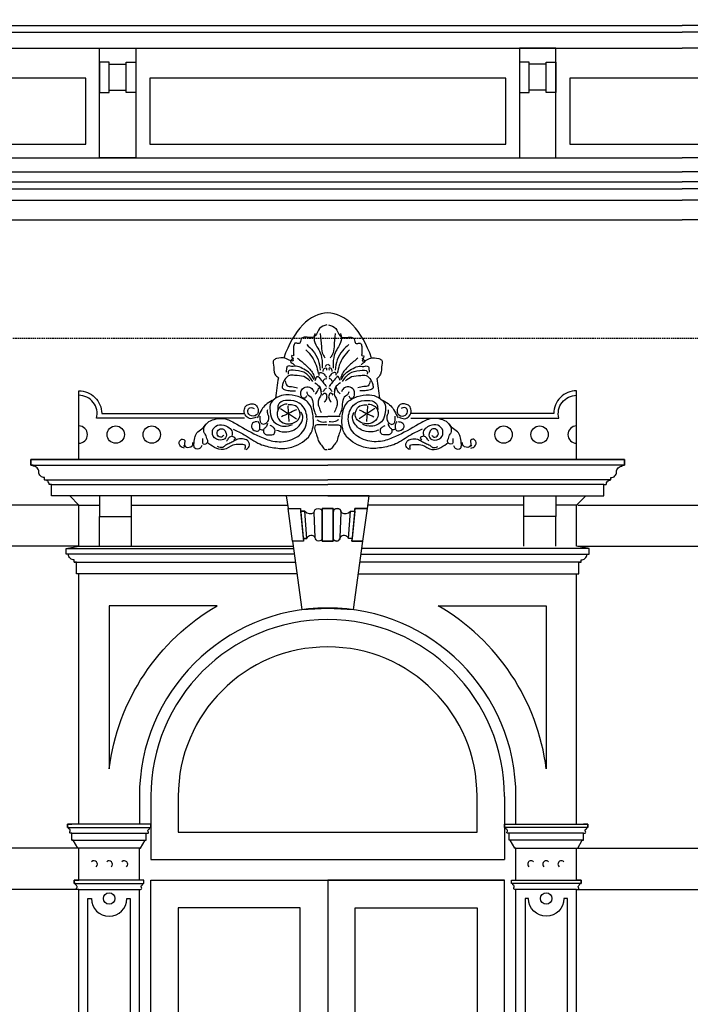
# Model space of a CAD drawing. Extents: x 0 to 286551, y -50 to 581131.
# Tile 101 of 207: x 130396 to 133329, y 557396 to 561700. Entities that reach past the tile are written whole.
import ezdxf

# ---------------------------------------------------------------- set-up
doc = ezdxf.new("R2010")
doc.units = 0
doc.header["$MEASUREMENT"] = 0
doc.linetypes.add('HIDDEN', pattern=[9.525, 6.35, -3.175])
for name, color, linetype in [('0.09', 7, 'CONTINUOUS'), ('0.13', 5, 'CONTINUOUS'), ('0.18', 1, 'CONTINUOUS'), ('0.25', 2, 'CONTINUOUS')]:
    doc.layers.add(name, color=color, linetype=linetype)
doc.layers.add('HULPLIJNEN', color=252, linetype='CONTINUOUS', plot=False)

msp = doc.modelspace()

# ---------------------------------------------------------------- linework, layer by layer
at = {"layer": '0.09'}
for points in [[(131379.7, 559958.2), (130731.9, 559958.2, 0.490314), (130654.4, 560058.2, 0.490314)], [(132106.1, 559958.2), (132754, 559958.2, -0.490314), (132831.4, 560058.2, -0.490314)]]:
    msp.add_lwpolyline(points, format="xyb", dxfattribs=at)
for centre in [(130816, 559886.3), (130973.4, 559886.3), (132512.4, 559886.3), (132669.8, 559886.3)]:
    msp.add_circle(centre, 37.9, dxfattribs=at)
for centre, start, end in [((130654.4, 559886.3), 270, 90), ((132831.4, 559886.3), 90, 270)]:
    msp.add_arc(centre, 37.9, start, end, dxfattribs=at)
for points, knots in [([(131739.9, 560366.1), (131727.4, 560362.6), (131701.7, 560355.5), (131696.2, 560323.9), (131675.9, 560307.8), (131657.7, 560312.5), (131639.7, 560313.4), (131622, 560306.5), (131626.3, 560281.7), (131609.4, 560285.3), (131596.6, 560287.1), (131592.2, 560266.3), (131594.9, 560251.1), (131593.4, 560238.7), (131595.9, 560229.3), (131576.5, 560236.3), (131607.2, 560194.2), (131549.9, 560226.5), (131529.1, 560222.1), (131501, 560211.9), (131509.1, 560183.1), (131503.9, 560154.1), (131521.3, 560139.8), (131527.6, 560134.7)], [0, 0, 0, 0, 36.059427, 73.904624, 83.500325, 110.371976, 123.807587, 139.280627, 159.312469, 172.74808, 180.425695, 195.038554, 221.899474, 229.574063, 235.329788, 243.007403, 264.88396, 298.404002, 338.710834, 354.184248, 373.370577, 414.071515, 437.12476, 437.12476, 437.12476, 437.12476]), ([(131745.9, 560366.1), (131758.4, 560362.6), (131784.1, 560355.5), (131789.6, 560323.9), (131809.9, 560307.8), (131828.2, 560312.5), (131846.1, 560313.4), (131863.8, 560306.5), (131859.5, 560281.7), (131876.4, 560285.3), (131889.2, 560287.1), (131893.6, 560266.3), (131890.9, 560251.1), (131892.4, 560238.7), (131889.9, 560229.3), (131909.3, 560236.3), (131878.7, 560194.2), (131936, 560226.5), (131956.8, 560222.1), (131984.8, 560211.9), (131976.9, 560182.9), (131980.9, 560154.3), (131964.9, 560137.8), (131958.8, 560131.6)], [0, 0, 0, 0, 36.059427, 73.904624, 83.500325, 110.371976, 123.807587, 139.280627, 159.312469, 172.74808, 180.425695, 195.038554, 221.899474, 229.574063, 235.329788, 243.007403, 264.88396, 298.404002, 338.710834, 354.184248, 373.370577, 414.071515, 439.05257, 439.05257, 439.05257, 439.05257]), ([(131687, 560328.5), (131685, 560321.2), (131679.6, 560301.3), (131694.6, 560272.4), (131714.1, 560240.1), (131719.7, 560206.8), (131719.2, 560184.3), (131719.1, 560177)], [0, 0, 0, 0, 22.157109, 60.320723, 90.750935, 136.564456, 158.384315, 158.384315, 158.384315, 158.384315]), ([(131710.1, 560328.5), (131711.8, 560309.5), (131714.7, 560278.4), (131717.7, 560240), (131728.6, 560226.1), (131731.9, 560221.9)], [0, 0, 0, 0, 57.98625, 94.74123, 110.410506, 110.410506, 110.410506, 110.410506]), ([(131775.7, 560328.5), (131774, 560309.5), (131771.1, 560278.4), (131768.2, 560240), (131757.2, 560226.1), (131753.9, 560221.9)], [0, 0, 0, 0, 57.98625, 94.74123, 110.410506, 110.410506, 110.410506, 110.410506]), ([(131798.8, 560328.5), (131800.8, 560321.2), (131806.2, 560301.3), (131791.3, 560272.4), (131771.7, 560240.1), (131766.1, 560206.8), (131766.6, 560184.3), (131766.7, 560177)], [0, 0, 0, 0, 22.157109, 60.320723, 90.750935, 136.564456, 158.384315, 158.384315, 158.384315, 158.384315]), ([(131651, 560279.7), (131660.4, 560271.1), (131681.1, 560252.2), (131704.2, 560213.9), (131708.1, 560183.3), (131710.1, 560168)], [0, 0, 0, 0, 38.125891, 84.14069, 129.954211, 129.954211, 129.954211, 129.954211]), ([(131834.8, 560279.7), (131825.4, 560271.1), (131804.7, 560252.2), (131781.7, 560213.9), (131777.7, 560183.3), (131775.7, 560168)], [0, 0, 0, 0, 38.125891, 84.14069, 129.954211, 129.954211, 129.954211, 129.954211]), ([(131647.2, 560256.6), (131656.7, 560246.8), (131675.7, 560227.3), (131693.3, 560191.3), (131698.6, 560166), (131701.1, 560153.9)], [0, 0, 0, 0, 40.939043, 81.122565, 118.168006, 118.168006, 118.168006, 118.168006]), ([(131838.7, 560256.6), (131829.1, 560246.8), (131810.1, 560227.3), (131792.5, 560191.3), (131787.2, 560166), (131784.7, 560153.9)], [0, 0, 0, 0, 40.939043, 81.122565, 118.168006, 118.168006, 118.168006, 118.168006]), ([(131683.1, 560127), (131677.9, 560136.8), (131667.4, 560156.4), (131638.9, 560170.6), (131612.4, 560188.8), (131588.7, 560181.9), (131564.3, 560189.8), (131562.4, 560171.4), (131561.5, 560163.1), (131561.1, 560159)], [0, 0, 0, 0, 32.39841, 64.801758, 94.665185, 121.629668, 139.605799, 153.006485, 165.905709, 165.905709, 165.905709, 165.905709]), ([(131593.2, 560220.7), (131590.2, 560218.5), (131584.7, 560214.6), (131577.2, 560202.9), (131590.4, 560198.9), (131594.6, 560193.2), (131597.1, 560189.8)], [0, 0, 0, 0, 11.836368, 21.611803, 30.869951, 43.578628, 43.578628, 43.578628, 43.578628]), ([(131611.2, 560220.7), (131623.3, 560210.6), (131647.4, 560190.5), (131676.4, 560162), (131684.3, 560139.6), (131687, 560132.1)], [0, 0, 0, 0, 47.344563, 94.686157, 118.284817, 118.284817, 118.284817, 118.284817]), ([(131874.6, 560220.7), (131862.5, 560210.6), (131838.4, 560190.5), (131809.5, 560162), (131801.5, 560139.6), (131798.8, 560132.1)], [0, 0, 0, 0, 47.344563, 94.686157, 118.284817, 118.284817, 118.284817, 118.284817]), ([(131802.7, 560127), (131807.9, 560136.8), (131818.4, 560156.4), (131847, 560170.6), (131873.4, 560188.8), (131897.1, 560181.9), (131921.5, 560189.8), (131923.5, 560171.4), (131924.3, 560163.1), (131924.7, 560159)], [0, 0, 0, 0, 32.39841, 64.801758, 94.665185, 121.629668, 139.605799, 153.006485, 165.905709, 165.905709, 165.905709, 165.905709]), ([(131892.6, 560220.7), (131895.6, 560218.5), (131901.1, 560214.6), (131908.6, 560202.9), (131895.4, 560198.9), (131891.2, 560193.2), (131888.7, 560189.8)], [0, 0, 0, 0, 11.836368, 21.611803, 30.869951, 43.578628, 43.578628, 43.578628, 43.578628]), ([(131665.1, 560121.8), (131656.5, 560129), (131637.3, 560145), (131604.4, 560143), (131576.8, 560148.4), (131559.1, 560134), (131547.8, 560116.9), (131544.9, 560100.8), (131543.6, 560087.1), (131560.4, 560080.3), (131579.1, 560077.6), (131594.4, 560078), (131602.2, 560078.2)], [0, 0, 0, 0, 32.403347, 72.537582, 95.65012, 111.321352, 137.313793, 155.691253, 160.825349, 176.496928, 198.66229, 221.774541, 221.774541, 221.774541, 221.774541]), ([(131678, 560118), (131668.5, 560131.9), (131649.7, 560159.7), (131611.6, 560165.4), (131567.2, 560171.8), (131569.5, 560154.9), (131570.1, 560150.1)], [0, 0, 0, 0, 47.341594, 94.079156, 126.409885, 139.245027, 139.245027, 139.245027, 139.245027]), ([(131705, 560144.9), (131705.5, 560150.8), (131706.2, 560158.4), (131718.4, 560157.6), (131729.4, 560150.9), (131734.5, 560141), (131737.1, 560135.9)], [0, 0, 0, 0, 13.824818, 17.676764, 33.764079, 50.501041, 50.501041, 50.501041, 50.501041]), ([(131722.9, 560162.9), (131723.4, 560167.9), (131724.1, 560176.2), (131739.7, 560179.4), (131737.9, 560171.8), (131737.1, 560168)], [0, 0, 0, 0, 13.824711, 22.904238, 31.888954, 31.888954, 31.888954, 31.888954]), ([(131762.9, 560162.9), (131762.5, 560167.9), (131761.7, 560176.2), (131746.1, 560179.4), (131747.9, 560171.8), (131748.8, 560168)], [0, 0, 0, 0, 13.824711, 22.904238, 31.888954, 31.888954, 31.888954, 31.888954]), ([(131780.9, 560144.9), (131780.3, 560150.8), (131779.6, 560158.4), (131767.4, 560157.6), (131756.4, 560150.9), (131751.4, 560141), (131748.8, 560135.9)], [0, 0, 0, 0, 13.824818, 17.676764, 33.764079, 50.501041, 50.501041, 50.501041, 50.501041]), ([(131807.8, 560118), (131817.3, 560131.9), (131836.1, 560159.7), (131874.2, 560165.4), (131918.6, 560171.8), (131916.3, 560154.9), (131915.7, 560150.1)], [0, 0, 0, 0, 47.341594, 94.079156, 126.409885, 139.245027, 139.245027, 139.245027, 139.245027]), ([(131820.7, 560121.8), (131829.3, 560129), (131848.6, 560145), (131881.5, 560143), (131909, 560148.4), (131926.7, 560134), (131938.1, 560116.9), (131941, 560100.8), (131942.3, 560087.1), (131925.4, 560080.3), (131906.8, 560077.6), (131891.4, 560078), (131883.6, 560078.2)], [0, 0, 0, 0, 32.403347, 72.537582, 95.65012, 111.321352, 137.313793, 155.691253, 160.825349, 176.496928, 198.66229, 221.774541, 221.774541, 221.774541, 221.774541]), ([(131557.3, 560121.8), (131558.9, 560112.9), (131561.8, 560097), (131588.2, 560096.6), (131602.6, 560093.1), (131611.2, 560091)], [0, 0, 0, 0, 23.59855, 41.982431, 69.431335, 69.431335, 69.431335, 69.431335]), ([(131687, 560112.8), (131696.4, 560106.5), (131711.3, 560096.6), (131713.2, 560079.4), (131713.9, 560073)], [0, 0, 0, 0, 31.784939, 50.162399, 50.162399, 50.162399, 50.162399]), ([(131688.3, 560123.1), (131692.2, 560132.9), (131697.3, 560145.2), (131710.5, 560129.3), (131721.7, 560115.9), (131732.3, 560102.2), (131737.1, 560096.1)], [0, 0, 0, 0, 21.054405, 26.500805, 54.771954, 77.627722, 77.627722, 77.627722, 77.627722]), ([(131722.9, 560118), (131725.1, 560123.9), (131728, 560131.7), (131735.3, 560131), (131737.1, 560130.8)], [0, 0, 0, 0, 15.669276, 20.805396, 20.805396, 20.805396, 20.805396]), ([(131797.6, 560123.1), (131793.6, 560132.9), (131788.6, 560145.2), (131775.3, 560129.3), (131764.1, 560115.9), (131753.5, 560102.2), (131748.8, 560096.1)], [0, 0, 0, 0, 21.054405, 26.500805, 54.771954, 77.627722, 77.627722, 77.627722, 77.627722]), ([(131762.9, 560118), (131760.7, 560123.9), (131757.9, 560131.7), (131750.6, 560131), (131748.8, 560130.8)], [0, 0, 0, 0, 15.669276, 20.805396, 20.805396, 20.805396, 20.805396]), ([(131798.8, 560112.8), (131789.4, 560106.5), (131774.5, 560096.6), (131772.6, 560079.4), (131771.9, 560073)], [0, 0, 0, 0, 31.784939, 50.162399, 50.162399, 50.162399, 50.162399]), ([(131928.5, 560121.8), (131926.9, 560112.9), (131924, 560097), (131897.6, 560096.6), (131883.2, 560093.1), (131874.6, 560091)], [0, 0, 0, 0, 23.59855, 41.982431, 69.431335, 69.431335, 69.431335, 69.431335]), ([(131328.9, 559910.4), (131345.5, 559902.8), (131386.2, 559884.1), (131439.3, 559842.4), (131497.8, 559830.2), (131550.3, 559822.9), (131611.1, 559835.4), (131680.9, 559883.7), (131682.6, 559963), (131667.6, 560027.8), (131614.1, 560055.2), (131564.6, 560064.2), (131519, 560052.1), (131487, 560021.3), (131491.7, 559981.8), (131499.9, 559939.3), (131547.6, 559917.5), (131577.4, 559926.5), (131589.6, 559930.2)], [0, 0, 0, 0, 54.631718, 134.441696, 198.222036, 230.987026, 292.59813, 382.717753, 456.442435, 516.767863, 570.043507, 624.181093, 665.415236, 709.080597, 741.646627, 779.532665, 834.164383, 872.045697, 872.045697, 872.045697, 872.045697]), ([(131651, 560055.1), (131648.9, 560051.4), (131645.3, 560044.8), (131629.2, 560045), (131623.7, 560064.1), (131627.5, 560085.4), (131650.4, 560098.8), (131674.4, 560090.8), (131680.6, 560078.2), (131683.1, 560073)], [0, 0, 0, 0, 11.835519, 20.823584, 40.915474, 59.292994, 84.615383, 108.976935, 125.713742, 125.713742, 125.713742, 125.713742]), ([(131651, 560073), (131652, 560068.1), (131653.7, 560059.5), (131672.7, 560053.7), (131679.8, 560025), (131679.9, 559995.9), (131688.7, 559977.6), (131692.1, 559970.4)], [0, 0, 0, 0, 13.824711, 24.175916, 54.03193, 90.335565, 113.934115, 113.934115, 113.934115, 113.934115]), ([(131688.3, 560064.1), (131693.1, 560069.1), (131700, 560076.3), (131706.8, 560101.6), (131719.1, 560062.4), (131705.4, 560047.4), (131699.1, 560026.8), (131704.7, 560005.2), (131710.8, 559990.8), (131713.9, 559983.2)], [0, 0, 0, 0, 22.085444, 31.861057, 60.2741, 79.825148, 98.514002, 120.671253, 145.46136, 145.46136, 145.46136, 145.46136]), ([(131719.1, 560058.9), (131723.7, 560064.2), (131731, 560072.7), (131739.4, 560056.9), (131738.9, 560042), (131731.6, 560032.6), (131728.1, 560028.1)], [0, 0, 0, 0, 15.671579, 24.928406, 42.897645, 59.634606, 59.634606, 59.634606, 59.634606]), ([(131722.9, 560073), (131725.7, 560077.5), (131729.7, 560084.1), (131735.3, 560089.3), (131737.1, 560091)], [0, 0, 0, 0, 15.669276, 22.931415, 22.931415, 22.931415, 22.931415]), ([(131766.7, 560058.9), (131762.1, 560064.2), (131754.8, 560072.7), (131746.4, 560056.9), (131746.9, 560042), (131754.2, 560032.6), (131757.8, 560028.1)], [0, 0, 0, 0, 15.671579, 24.928406, 42.897645, 59.634606, 59.634606, 59.634606, 59.634606]), ([(131762.9, 560073), (131760.1, 560077.5), (131756.1, 560084.1), (131750.5, 560089.3), (131748.8, 560091)], [0, 0, 0, 0, 15.669276, 22.931415, 22.931415, 22.931415, 22.931415]), ([(131797.6, 560064.1), (131792.7, 560069.1), (131785.8, 560076.3), (131779, 560101.6), (131766.7, 560062.4), (131780.4, 560047.4), (131786.7, 560026.8), (131781.1, 560005.2), (131775.1, 559990.8), (131771.9, 559983.2)], [0, 0, 0, 0, 22.085444, 31.861057, 60.2741, 79.825148, 98.514002, 120.671253, 145.46136, 145.46136, 145.46136, 145.46136]), ([(131834.8, 560073), (131833.8, 560068.1), (131832.1, 560059.5), (131813.1, 560053.7), (131806, 560025), (131805.9, 559995.9), (131797.2, 559977.6), (131793.7, 559970.4)], [0, 0, 0, 0, 13.824711, 24.175916, 54.03193, 90.335565, 113.934115, 113.934115, 113.934115, 113.934115]), ([(131834.8, 560055.1), (131836.9, 560051.4), (131840.5, 560044.8), (131856.6, 560045), (131862.1, 560064.1), (131858.4, 560085.4), (131835.5, 560098.8), (131811.4, 560090.8), (131805.2, 560078.2), (131802.7, 560073)], [0, 0, 0, 0, 11.835519, 20.823584, 40.915474, 59.292994, 84.615383, 108.976935, 125.713742, 125.713742, 125.713742, 125.713742]), ([(132156.9, 559910.4), (132140.3, 559902.8), (132099.6, 559884.1), (132046.5, 559842.4), (131988, 559830.2), (131935.5, 559822.9), (131874.7, 559835.4), (131804.9, 559883.7), (131803.2, 559963), (131818.2, 560027.8), (131871.7, 560055.2), (131921.2, 560064.2), (131966.8, 560052.1), (131998.8, 560021.3), (131994.2, 559981.8), (131985.9, 559939.3), (131938.2, 559917.5), (131908.4, 559926.5), (131896.3, 559930.2)], [0, 0, 0, 0, 54.631718, 134.441696, 198.222036, 230.987026, 292.59813, 382.717753, 456.442435, 516.767863, 570.043507, 624.181093, 665.415236, 709.080597, 741.646627, 779.532665, 834.164383, 872.045697, 872.045697, 872.045697, 872.045697]), ([(131195.1, 559869.7), (131195.1, 559866), (131195, 559858.1), (131195.7, 559842.9), (131212.4, 559843.7), (131221.1, 559856.7), (131214.2, 559869.2), (131212.4, 559882.8), (131199.3, 559895.7), (131201.3, 559922.4), (131222.4, 559946.4), (131257.4, 559956.5), (131301.9, 559958.3), (131362.8, 559919.8), (131429, 559884.1), (131506.6, 559852.7), (131579.1, 559854.8), (131645, 559897.5), (131659.8, 559970.4), (131626.1, 560030.2), (131574.2, 560038.6), (131532.8, 560032.4), (131523.5, 560007.4), (131524.2, 559996.1), (131524.4, 559991.8)], [0, 0, 0, 0, 11.630683, 24.892103, 36.527285, 50.726133, 63.987553, 76.130656, 91.297074, 115.721548, 147.15093, 181.743463, 222.466745, 276.588468, 391.083915, 451.427903, 524.812861, 600.6821, 667.059594, 729.69958, 781.065267, 818.96335, 840.347362, 853.141152, 853.141152, 853.141152, 853.141152]), ([(131430.2, 559962.8), (131422.4, 559959), (131407.1, 559951.5), (131382.9, 559966.1), (131374.9, 559990.2), (131383.3, 560013), (131402.4, 560020.8), (131422.1, 560022.7), (131438.2, 560007), (131441.2, 559986.9), (131430, 559966), (131400.2, 559964.5), (131390.4, 559989.3), (131400.4, 560005.5), (131413.3, 560004.3), (131419.4, 560001.3), (131422, 560000)], [0, 0, 0, 0, 24.294485, 48.250506, 73.997236, 95.381357, 113.591873, 133.371654, 150.665849, 175.338488, 188.903497, 218.014841, 240.478661, 254.677509, 266.312691, 275.173194, 275.173194, 275.173194, 275.173194]), ([(131500, 560036), (131490.3, 560029.9), (131473.2, 560019.1), (131451.9, 559995.6), (131443.5, 559974.1), (131436.4, 559962), (131434.8, 559959.3)], [0, 0, 0, 0, 34.21591, 60.589111, 93.364769, 102.742658, 102.742658, 102.742658, 102.742658]), ([(131565.1, 560019.8), (131556.5, 560018.4), (131538.8, 560015.7), (131519.4, 559989.9), (131522.8, 559953), (131552.9, 559932.4), (131585.4, 559933.9), (131613.6, 559944.5), (131624.3, 559970.8), (131619.8, 559993.7), (131604.4, 560014.9), (131583.4, 560016.4), (131572.5, 560016.3), (131569.8, 560016.3)], [0, 0, 0, 0, 25.411084, 51.937047, 88.160776, 123.99939, 148.433186, 184.854475, 206.238416, 227.462763, 253.080897, 277.953929, 286.098528, 286.098528, 286.098528, 286.098528]), ([(132290.7, 559869.7), (132290.7, 559866), (132290.8, 559858.1), (132290.1, 559842.9), (132273.4, 559843.7), (132264.7, 559856.7), (132271.6, 559869.2), (132273.4, 559882.8), (132286.5, 559895.7), (132284.5, 559922.4), (132263.5, 559946.4), (132228.4, 559956.5), (132184, 559958.3), (132123, 559919.8), (132056.8, 559884.1), (131979.2, 559852.7), (131906.8, 559854.8), (131840.9, 559897.5), (131826, 559970.4), (131859.7, 560030.2), (131911.6, 560038.6), (131953.1, 560032.4), (131962.3, 560007.4), (131961.7, 559996.1), (131961.4, 559991.8)], [0, 0, 0, 0, 11.630683, 24.892103, 36.527285, 50.726133, 63.987553, 76.130656, 91.297074, 115.721548, 147.15093, 181.743463, 222.466745, 276.588468, 391.083915, 451.427903, 524.812861, 600.6821, 667.059594, 729.69958, 781.065267, 818.96335, 840.347362, 853.141152, 853.141152, 853.141152, 853.141152]), ([(131920.7, 560019.8), (131929.3, 560018.4), (131947, 560015.7), (131966.4, 559989.9), (131963, 559953), (131932.9, 559932.4), (131900.5, 559933.9), (131872.2, 559944.5), (131861.6, 559970.8), (131866, 559993.7), (131881.5, 560014.9), (131902.4, 560016.4), (131913.3, 560016.3), (131916, 560016.3)], [0, 0, 0, 0, 25.411084, 51.937047, 88.160776, 123.99939, 148.433186, 184.854475, 206.238416, 227.462763, 253.080897, 277.953929, 286.098528, 286.098528, 286.098528, 286.098528]), ([(131985.9, 560036), (131995.5, 560029.9), (132012.6, 560019.1), (132034, 559995.6), (132042.3, 559974.1), (132049.4, 559962), (132051, 559959.3)], [0, 0, 0, 0, 34.21591, 60.589111, 93.364769, 102.742658, 102.742658, 102.742658, 102.742658]), ([(132055.7, 559962.8), (132063.4, 559959), (132078.7, 559951.5), (132103, 559966.1), (132110.9, 559990.2), (132102.5, 560013), (132083.4, 560020.8), (132063.7, 560022.7), (132047.6, 560007), (132044.6, 559986.9), (132055.8, 559966), (132085.6, 559964.5), (132095.4, 559989.3), (132085.4, 560005.5), (132072.5, 560004.3), (132066.4, 560001.3), (132063.8, 560000)], [0, 0, 0, 0, 24.294485, 48.250506, 73.997236, 95.381357, 113.591873, 133.371654, 150.665849, 175.338488, 188.903497, 218.014841, 240.478661, 254.677509, 266.312691, 275.173194, 275.173194, 275.173194, 275.173194]), ([(131479, 559995.3), (131478.5, 559990.2), (131477.4, 559980.4), (131486.7, 559964.6), (131483.9, 559945.5), (131472.3, 559934), (131459.5, 559928.7), (131449.4, 559938.7), (131447, 559952.1), (131447.4, 559962), (131447.6, 559967.4)], [0, 0, 0, 0, 15.119811, 28.733808, 53.406406, 64.92266, 78.18835, 88.913705, 102.175125, 118.458043, 118.458043, 118.458043, 118.458043]), ([(131519.7, 559905.8), (131527.8, 559903), (131548.8, 559895.7), (131590.1, 559899.3), (131625.4, 559926.5), (131638.1, 559963), (131629.7, 559978.4), (131626.8, 559983.7)], [0, 0, 0, 0, 25.411084, 66.283581, 118.427063, 151.996108, 169.712488, 169.712488, 169.712488, 169.712488]), ([(131966.1, 559905.8), (131958, 559903), (131937.1, 559895.7), (131895.7, 559899.3), (131860.4, 559926.5), (131847.7, 559963), (131856.1, 559978.4), (131859, 559983.7)], [0, 0, 0, 0, 25.411084, 66.283581, 118.427063, 151.996108, 169.712488, 169.712488, 169.712488, 169.712488]), ([(132006.8, 559995.3), (132007.4, 559990.2), (132008.4, 559980.4), (131999.1, 559964.6), (132001.9, 559945.5), (132013.5, 559934), (132026.3, 559928.7), (132036.4, 559938.7), (132038.8, 559952.1), (132038.4, 559962), (132038.2, 559967.4)], [0, 0, 0, 0, 15.119811, 28.733808, 53.406406, 64.92266, 78.18835, 88.913705, 102.175125, 118.458043, 118.458043, 118.458043, 118.458043]), ([(131192.6, 559839.4), (131190.8, 559834.6), (131186.2, 559822.1), (131158.3, 559821.3), (131157.4, 559848.3), (131160.7, 559869.5), (131169, 559896.9), (131194.4, 559909.7), (131205.2, 559925.3), (131210.6, 559933.1)], [0, 0, 0, 0, 14.969812, 38.082062, 55.206735, 83.705528, 107.304078, 135.577229, 163.848195, 163.848195, 163.848195, 163.848195]), ([(131287.6, 559884.4), (131285, 559880.5), (131278.2, 559870.5), (131254.8, 559883), (131260.7, 559908.5), (131283.9, 559914.8), (131300.5, 559897.6), (131302.3, 559868.7), (131270, 559858.3), (131237.3, 559874.1), (131237.4, 559914.7), (131271.3, 559934.9), (131302.6, 559924.2), (131327.3, 559904.8), (131324.8, 559888.2), (131323.6, 559880.5)], [0, 0, 0, 0, 12.708676, 32.805104, 54.962354, 73.657226, 92.742341, 119.696296, 143.301362, 179.479579, 211.567437, 243.970892, 281.029101, 306.446317, 328.266176, 328.266176, 328.266176, 328.266176]), ([(131434.8, 559943), (131428.9, 559942.8), (131415.1, 559942.2), (131405.4, 559916.9), (131423.1, 559899.6), (131445.1, 559902.6), (131446.3, 559918.2), (131447.8, 559931.4), (131442.4, 559938.9), (131439.5, 559943)], [0, 0, 0, 0, 16.65869, 39.122615, 62.154782, 78.813473, 92.074892, 103.705576, 118.280135, 118.280135, 118.280135, 118.280135]), ([(131479, 559934.8), (131477.5, 559928.9), (131475, 559919), (131460.9, 559910.7), (131461.1, 559893.2), (131474.7, 559884.5), (131489.8, 559887), (131507.6, 559884.1), (131512.3, 559899), (131513.6, 559910.4), (131503.6, 559920.1), (131496.2, 559924.3), (131491.8, 559926.7)], [0, 0, 0, 0, 17.71638, 29.23243, 45.515348, 59.716137, 71.351319, 92.583501, 101.441602, 114.235392, 124.960206, 140.128906, 140.128906, 140.128906, 140.128906]), ([(131740.9, 559929.3), (131731.3, 559929.1), (131714.8, 559928.9), (131682.4, 559930.4), (131687.6, 559900.4), (131697.4, 559879.9), (131701.6, 559853.3), (131719.1, 559838.2), (131727.8, 559819.9), (131737.7, 559821.1), (131740.9, 559821.5)], [0, 0, 0, 0, 30.81643, 52.981825, 76.08516, 99.225182, 127.638226, 150.493994, 169.578245, 178.566311, 178.566311, 178.566311, 178.566311]), ([(131696, 559951.1), (131700.6, 559948.1), (131712.8, 559940.1), (131727.7, 559941.3), (131737.1, 559942.1)], [0, 0, 0, 0, 16.087222, 43.082235, 43.082235, 43.082235, 43.082235]), ([(131744.9, 559929.3), (131754.5, 559929.1), (131771, 559928.9), (131803.4, 559930.4), (131798.2, 559900.4), (131788.4, 559879.9), (131784.2, 559853.3), (131766.7, 559838.2), (131758, 559819.9), (131748.1, 559821.1), (131744.9, 559821.5)], [0, 0, 0, 0, 30.81643, 52.981825, 76.08516, 99.225182, 127.638226, 150.493994, 169.578245, 178.566311, 178.566311, 178.566311, 178.566311]), ([(131789.9, 559951.1), (131785.3, 559948.1), (131773, 559940.1), (131758.1, 559941.3), (131748.8, 559942.1)], [0, 0, 0, 0, 16.087222, 43.082235, 43.082235, 43.082235, 43.082235]), ([(132006.8, 559934.8), (132008.3, 559928.9), (132010.9, 559919), (132024.9, 559910.7), (132024.7, 559893.2), (132011.1, 559884.5), (131996, 559887), (131978.2, 559884.1), (131973.5, 559899), (131972.2, 559910.4), (131982.2, 559920.1), (131989.6, 559924.3), (131994, 559926.7)], [0, 0, 0, 0, 17.71638, 29.23243, 45.515348, 59.716137, 71.351319, 92.583501, 101.441602, 114.235392, 124.960206, 140.128906, 140.128906, 140.128906, 140.128906]), ([(132051, 559943), (132056.9, 559942.8), (132070.8, 559942.2), (132080.4, 559916.9), (132062.7, 559899.6), (132040.7, 559902.6), (132039.5, 559918.2), (132038, 559931.4), (132043.4, 559938.9), (132046.4, 559943)], [0, 0, 0, 0, 16.65869, 39.122615, 62.154782, 78.813473, 92.074892, 103.705576, 118.280135, 118.280135, 118.280135, 118.280135]), ([(132198.2, 559884.4), (132200.8, 559880.5), (132207.6, 559870.5), (132231, 559883), (132225.1, 559908.5), (132202, 559914.8), (132185.3, 559897.6), (132183.6, 559868.7), (132215.9, 559858.3), (132248.5, 559874.1), (132248.4, 559914.7), (132214.5, 559934.9), (132183.2, 559924.2), (132158.5, 559904.8), (132161.1, 559888.2), (132162.2, 559880.5)], [0, 0, 0, 0, 12.708676, 32.805104, 54.962354, 73.657226, 92.742341, 119.696296, 143.301362, 179.479579, 211.567437, 243.970892, 281.029101, 306.446317, 328.266176, 328.266176, 328.266176, 328.266176]), ([(132293.2, 559839.4), (132295, 559834.6), (132299.6, 559822.1), (132327.5, 559821.3), (132328.4, 559848.3), (132325.1, 559869.5), (132316.8, 559896.9), (132291.4, 559909.7), (132280.6, 559925.3), (132275.2, 559933.1)], [0, 0, 0, 0, 14.969812, 38.082062, 55.206735, 83.705528, 107.304078, 135.577229, 163.848195, 163.848195, 163.848195, 163.848195]), ([(131446.4, 559910.4), (131449.1, 559909), (131454.2, 559906.1), (131460, 559906.7), (131462.7, 559906.9)], [0, 0, 0, 0, 8.860502, 17.005388, 17.005388, 17.005388, 17.005388]), ([(132039.4, 559910.4), (132036.7, 559909), (132031.6, 559906.1), (132025.9, 559906.7), (132023.1, 559906.9)], [0, 0, 0, 0, 8.860502, 17.005388, 17.005388, 17.005388, 17.005388]), ([(131116.9, 559826.6), (131110.1, 559828.6), (131095.9, 559832.8), (131090.3, 559856.9), (131105.3, 559868.8), (131120.1, 559863.1), (131116.9, 559850.9), (131115.5, 559841.1), (131119.2, 559837.2), (131120.7, 559835.6)], [0, 0, 0, 0, 20.096598, 42.253849, 57.925192, 67.703626, 80.538769, 89.523485, 95.94193, 95.94193, 95.94193, 95.94193]), ([(131113, 559839.4), (131118.1, 559835.3), (131130.3, 559825.4), (131154.7, 559837), (131153.2, 559849.2), (131152.8, 559852.3)], [0, 0, 0, 0, 18.956692, 45.394076, 54.378598, 54.378598, 54.378598, 54.378598]), ([(131381.4, 559821.5), (131382.8, 559828.6), (131385.9, 559844.5), (131354.3, 559843), (131324.4, 559842.4), (131290.1, 559814), (131246.7, 559828.4), (131225.9, 559844.5), (131215.7, 559852.3)], [0, 0, 0, 0, 17.969239, 40.134634, 71.190706, 116.036801, 156.842677, 195.657043, 195.657043, 195.657043, 195.657043]), ([(131386.5, 559821.5), (131391.8, 559825.2), (131403.8, 559833.6), (131399, 559859.9), (131375.3, 559868), (131352.1, 559869.4), (131332.7, 559857.1), (131314.8, 559848.1), (131297.3, 559841.7), (131282.5, 559825.9), (131268.8, 559831.1), (131260.7, 559834.3)], [0, 0, 0, 0, 18.155279, 41.577572, 61.673999, 88.638483, 108.734911, 128.831596, 148.927937, 164.599516, 188.030338, 188.030338, 188.030338, 188.030338]), ([(131300.5, 559857.4), (131303.3, 559861.7), (131309.1, 559870.6), (131321.7, 559883.7), (131342.3, 559872.4), (131335.1, 559865.1), (131332.6, 559862.5)], [0, 0, 0, 0, 15.669276, 32.408981, 49.148686, 58.405192, 58.405192, 58.405192, 58.405192]), ([(132099.3, 559821.5), (132094.1, 559825.2), (132082, 559833.6), (132086.8, 559859.9), (132110.5, 559868), (132133.8, 559869.4), (132153.2, 559857.1), (132171.1, 559848.1), (132188.5, 559841.7), (132203.4, 559825.9), (132217, 559831.1), (132225.1, 559834.3)], [0, 0, 0, 0, 18.155279, 41.577572, 61.673999, 88.638483, 108.734911, 128.831596, 148.927937, 164.599516, 188.030338, 188.030338, 188.030338, 188.030338]), ([(132104.4, 559821.5), (132103, 559828.6), (132099.9, 559844.5), (132131.5, 559843), (132161.5, 559842.4), (132195.7, 559814), (132239.1, 559828.4), (132259.9, 559844.5), (132270.1, 559852.3)], [0, 0, 0, 0, 17.969239, 40.134634, 71.190706, 116.036801, 156.842677, 195.657043, 195.657043, 195.657043, 195.657043]), ([(132185.3, 559857.4), (132182.5, 559861.7), (132176.8, 559870.6), (132164.1, 559883.7), (132143.6, 559872.4), (132150.7, 559865.1), (132153.2, 559862.5)], [0, 0, 0, 0, 15.669276, 32.408981, 49.148686, 58.405192, 58.405192, 58.405192, 58.405192]), ([(132372.8, 559839.4), (132367.7, 559835.3), (132355.5, 559825.4), (132331.2, 559837), (132332.6, 559849.2), (132333, 559852.3)], [0, 0, 0, 0, 18.956692, 45.394076, 54.378598, 54.378598, 54.378598, 54.378598]), ([(132369, 559826.6), (132375.7, 559828.6), (132389.9, 559832.8), (132395.5, 559856.9), (132380.5, 559868.8), (132365.7, 559863.1), (132369, 559850.9), (132370.3, 559841.1), (132366.6, 559837.2), (132365.1, 559835.6)], [0, 0, 0, 0, 20.096598, 42.253849, 57.925192, 67.703626, 80.538769, 89.523485, 95.94193, 95.94193, 95.94193, 95.94193])]:
    msp.add_open_spline(points, degree=3, knots=knots, dxfattribs=at)
for points in [[(131731.9, 560184.7), (131734.9, 560187.7), (131737.9, 560190.7), (131740.9, 560193.7)], [(131753.9, 560184.7), (131750.9, 560187.7), (131747.9, 560190.7), (131744.9, 560193.7)], [(131536, 560000), (131559.3, 559985.2), (131582.6, 559970.5), (131605.9, 559955.8)], [(131605.9, 559995.3), (131584.1, 559984.9), (131562.4, 559974.4), (131540.7, 559963.9)], [(131568.6, 560011.6), (131570.2, 559988.7), (131571.7, 559965.9), (131573.3, 559943)], [(131949.8, 560000), (131926.5, 559985.2), (131903.2, 559970.5), (131880, 559955.8)], [(131880, 559995.3), (131901.7, 559984.9), (131923.4, 559974.4), (131945.1, 559963.9)], [(131917.2, 560011.6), (131915.7, 559988.7), (131914.1, 559965.9), (131912.6, 559943)], [(131688.3, 559965.2), (131706.5, 559965.2), (131724.7, 559965.2), (131742.9, 559965.2)], [(131797.6, 559965.2), (131779.3, 559965.2), (131761.1, 559965.2), (131742.9, 559965.2)]]:
    msp.add_open_spline(points, degree=3, dxfattribs=at)
at = {"layer": '0.13'}
for points in [[(128389.4, 561675.2), (133292.7, 561675.2)], [(138195.9, 561675.2), (133292.7, 561675.2)], [(129771.7, 560990.8), (133292.7, 560990.8)], [(136813.7, 560990.8), (133292.7, 560990.8)], [(129754.4, 560960.7), (133292.7, 560960.7)], [(136830.9, 560960.7), (133292.7, 560960.7)], [(129754.4, 560910.7), (133292.7, 560910.7)], [(136830.9, 560910.7), (133292.7, 560910.7)], [(130504.4, 559688.2), (131742.9, 559688.2)], [(132981.4, 559688.2), (131742.9, 559688.2)], [(130534.4, 559668.2), (131742.9, 559668.2)], [(132951.4, 559668.2), (131742.9, 559668.2)], [(130649.4, 559578.2), (129694.4, 559578.2)], [(132836.4, 559578.2), (133575.4, 559578.2)], [(130649.4, 559398.2), (129694.4, 559398.2)], [(130654.4, 559398.2), (131592, 559398.2)], [(132836.4, 559398.2), (133575.4, 559398.2)], [(130634.4, 559328.2), (131601.6, 559328.2)], [(132851.4, 559328.2), (131884.2, 559328.2)], [(130624.4, 558143.2), (130949.4, 558143.2)], [(132861.4, 558143.2), (132536.4, 558143.2)], [(130624.4, 558113.2), (130949.4, 558113.2)], [(132861.4, 558113.2), (132536.4, 558113.2)], [(130649.4, 558078.2), (129694.4, 558078.2)], [(130924.4, 558078.2), (130649.4, 558078.2)], [(132561.4, 558078.2), (132836.4, 558078.2)], [(132836.4, 558078.2), (133575.4, 558078.2)], [(130649.4, 557898.2), (129694.4, 557898.2)], [(130654.4, 557898.2), (130919.4, 557898.2)], [(132831.4, 557898.2), (132566.4, 557898.2)], [(132836.4, 557898.2), (133575.4, 557898.2)]]:
    msp.add_lwpolyline(points, dxfattribs=at)
for points in [[(130684.4, 561155.6), (130684.4, 561445.2), (129754.4, 561445.2), (129754.4, 561155.6)], [(132521.4, 561155.6), (132521.4, 561445.2), (130964.4, 561445.2), (130964.4, 561155.6)], [(133610.4, 561155.6), (133610.4, 561445.2), (132801.4, 561445.2), (132801.4, 561155.6)], [(131652, 559432.7), (131642.5, 559551.6), (131624.6, 559551.6), (131635.8, 559432.7)]]:
    msp.add_lwpolyline(points, close=True, dxfattribs=at)
for points in [[(130879.4, 557858.2), (130879.4, 556398.2), (130864.4, 556398.2, 1), (130709.4, 556398.2), (130694.4, 556398.2), (130694.4, 557858.2), (130709.4, 557858.2, 1), (130864.4, 557858.2)], [(132606.4, 557858.2), (132606.4, 556398.2), (132621.4, 556398.2, -1), (132776.4, 556398.2), (132791.4, 556398.2), (132791.4, 557858.2), (132776.4, 557858.2, -1), (132621.4, 557858.2)]]:
    msp.add_lwpolyline(points, format="xyb", close=True, dxfattribs=at)
for centre in [(130786.9, 557858.2), (132698.9, 557858.2)]:
    msp.add_circle(centre, 25, dxfattribs=at)
at = {"layer": '0.18'}
for points in [[(128414.4, 561645.2), (133292.7, 561645.2)], [(138170.9, 561645.2), (133292.7, 561645.2)], [(130787, 561505.2), (130861.8, 561505.2)], [(132698.8, 561505.2), (132624, 561505.2)], [(130787, 561392.5), (130861.8, 561392.5)], [(132698.8, 561392.5), (132624, 561392.5)], [(129804.1, 561095.6), (133292.7, 561095.6)], [(136781.3, 561095.6), (133292.7, 561095.6)], [(129804.1, 561035.6), (133292.7, 561035.6)], [(136781.3, 561035.6), (133292.7, 561035.6)], [(129744.4, 560825.7), (133292.7, 560825.7)], [(136840.9, 560825.7), (133292.7, 560825.7)], [(130614.4, 559618.2), (130654.4, 559578.2), (130744.4, 559578.2)], [(132871.4, 559618.2), (132831.4, 559578.2), (132741.4, 559578.2)], [(130884.4, 559578.2), (131567.3, 559578.2), (131567.3, 559578.2)], [(132601.4, 559578.2), (131918.5, 559578.2), (131918.5, 559578.2)], [(130744.4, 559398.2), (130744.4, 559528.2)], [(130884.4, 559398.2), (130884.4, 559528.2)], [(132601.4, 559398.2), (132601.4, 559528.2)], [(132741.4, 559398.2), (132741.4, 559528.2)], [(130969.4, 558304.7), (130969.4, 558028.2)], [(132516.4, 558304.7), (132516.4, 558028.2)], [(130969.4, 558028.2), (132516.4, 558028.2)], [(130969.4, 557938.2), (132516.4, 557938.2)]]:
    msp.add_lwpolyline(points, dxfattribs=at)
for points in [[(130744.4, 561095.6), (130744.4, 561575.2), (130904.4, 561575.2), (130904.4, 561095.6)], [(132741.4, 561095.6), (132741.4, 561575.2), (132581.4, 561575.2), (132581.4, 561095.6)], [(131742.9, 557938.2), (131742.9, 555348.2), (130969.4, 555348.2), (130969.4, 557938.2)], [(131742.9, 557938.2), (131742.9, 555348.2), (132516.4, 555348.2), (132516.4, 557938.2)], [(131089.4, 557818.2), (131089.4, 556199), (131622.9, 556199), (131622.9, 557818.2)], [(132396.4, 557818.2), (132396.4, 556199), (131862.9, 556199), (131862.9, 557818.2)]]:
    msp.add_lwpolyline(points, close=True, dxfattribs=at)
for points in [[(131561.9, 559618.2), (131569.4, 559563.5), (131623.5, 559563.5), (131624.6, 559551.6), (131642.5, 559551.6, 0.381043), (131683.4, 559545.7, -1), (131719.1, 559545.7), (131719.1, 559563.5), (131766.7, 559563.5), (131766.7, 559545.7, -1), (131802.4, 559545.7, 0.381043), (131843.4, 559551.6), (131861.2, 559551.6), (131862.3, 559563.5), (131916.5, 559563.5), (131924, 559618.2)], [(131683.4, 559545.7, -1), (131719.1, 559545.7), (131719.1, 559433.5, -0.920634), (131688.3, 559436.1)], [(131802.4, 559545.7, 1), (131766.7, 559545.7), (131766.7, 559433.5, 0.920634), (131797.5, 559436.1)], [(131688.3, 559436.1, 0.608446), (131652, 559432.7), (131635.8, 559432.7), (131636.9, 559420.8), (131588.9, 559420.8), (131629.9, 559121.7), (131742.9, 559128.2), (131855.9, 559121.7), (131896.9, 559420.8), (131848.9, 559420.8), (131850, 559432.7), (131833.8, 559432.7, 0.608446), (131797.5, 559436.1, -0.920634), (131766.7, 559433.5), (131766.7, 559420.8), (131719.1, 559420.8), (131719.1, 559433.5, -0.920634)], [(132396.4, 558148.2), (132396.4, 558304.7, 1), (131089.4, 558304.7), (131089.4, 558148.2)]]:
    msp.add_lwpolyline(points, format="xyb", close=True, dxfattribs=at)
for points in [[(131608.4, 559278.2), (130644.4, 559278.2), (130644.4, 559328.2), (130634.4, 559328.2), (130634.4, 559338.2, -0.414214), (130609.4, 559363.2), (130599.4, 559363.2), (130599.4, 559388.2), (130654.4, 559398.2)], [(131877.4, 559278.2), (132841.4, 559278.2), (132841.4, 559328.2), (132851.4, 559328.2), (132851.4, 559338.2, 0.414214), (132876.4, 559363.2), (132886.4, 559363.2), (132886.4, 559388.2), (132831.4, 559398.2)]]:
    msp.add_lwpolyline(points, format="xyb", dxfattribs=at)
for centre, radius, start, end in [((131742.9, 558304.7), 773.5, 0, 180), ((130720.7, 558008.2), 15, 313.4234, 133.4234), ((130786.9, 558008.2), 15, 313.4234, 133.4234), ((130853.2, 558008.2), 15, 313.4234, 133.4234), ((132632.7, 558008.2), 15, 46.5766, 226.5766), ((132698.9, 558008.2), 15, 46.5766, 226.5766), ((132765.2, 558008.2), 15, 46.5766, 226.5766)]:
    msp.add_arc(centre, radius, start, end, dxfattribs=at)
at = {"layer": '0.25'}
for points in [[(133292.7, 561770.2), (128339.4, 561770.2), (128339.4, 561725.2), (128349.4, 561725.2), (128349.4, 561715.2, -0.414214), (128389.4, 561675.2), (128394.4, 561675.2), (128394.4, 561665.2, -0.414214), (128404.4, 561655.2), (128404.4, 561645.2), (128414.4, 561645.2), (128414.4, 561575.2), (128429.4, 561575.2), (128429.4, 561575.2), (133292.7, 561575.2), (133292.7, 561575.2)], [(133292.7, 561770.2), (138245.9, 561770.2), (138245.9, 561725.2), (138235.9, 561725.2), (138235.9, 561715.2, 0.414214), (138195.9, 561675.2), (138190.9, 561675.2), (138190.9, 561665.2, 0.414214), (138180.9, 561655.2), (138180.9, 561645.2), (138170.9, 561645.2), (138170.9, 561575.2), (138155.9, 561575.2), (138155.9, 561575.2), (133292.7, 561575.2), (133292.7, 561575.2)], [(130654.4, 559778.2), (130654.4, 560078.2, -0.414214), (130754.4, 559978.2), (131379.7, 559978.2)], [(132831.4, 559778.2), (132831.4, 560078.2, 0.414214), (132731.4, 559978.2), (132106.1, 559978.2)], [(131742.9, 559618.2), (130534.4, 559618.2), (130534.4, 559668.2), (130524.4, 559668.2, 0.414214), (130504.4, 559688.2), (130504.4, 559698.2, -0.414214), (130479.4, 559723.2, 0.414214), (130454.4, 559748.2), (130454.4, 559753.2), (130444.4, 559753.2), (130444.4, 559778.2), (131742.9, 559778.2)], [(131742.9, 559618.2), (132951.4, 559618.2), (132951.4, 559668.2), (132961.4, 559668.2, -0.414214), (132981.4, 559688.2), (132981.4, 559698.2, 0.414214), (133006.4, 559723.2, -0.414214), (133031.4, 559748.2), (133031.4, 559753.2), (133041.4, 559753.2), (133041.4, 559778.2), (131742.9, 559778.2)], [(132566.4, 558183.2), (132566.4, 558304.7, 1), (130919.4, 558304.7), (130919.4, 558183.2)], [(130654.4, 557898.2), (130649.4, 557898.2, -0.638121), (130645.6, 557906.4, 0.515951), (130644.7, 557914.4, -0.276806), (130639.4, 557923.2), (130634.4, 557923.2), (130634.4, 557938.2), (130654.4, 557938.2), (130654.4, 558078.2), (130649.4, 558078.2), (130629.4, 558113.2), (130624.4, 558113.2), (130624.4, 558143.2), (130619.4, 558143.2, -0.638121), (130615.6, 558151.4, 0.515951), (130614.7, 558159.4, -0.276806), (130609.4, 558168.2), (130604.4, 558168.2), (130604.4, 558183.2), (130624.4, 558183.2)], [(130919.4, 557898.2), (130924.4, 557898.2, 0.638121), (130928.2, 557906.4, -0.515951), (130929.1, 557914.4, 0.276806), (130934.4, 557923.2), (130939.4, 557923.2), (130939.4, 557938.2), (130919.4, 557938.2), (130919.4, 558078.2), (130924.4, 558078.2), (130944.4, 558113.2), (130949.4, 558113.2), (130949.4, 558143.2), (130954.4, 558143.2, 0.638121), (130958.2, 558151.4, -0.515951), (130959.1, 558159.4, 0.276806), (130964.4, 558168.2), (130969.4, 558168.2), (130969.4, 558183.2), (130949.4, 558183.2)], [(132566.4, 557898.2), (132561.4, 557898.2, -0.638121), (132557.6, 557906.4, 0.515951), (132556.7, 557914.4, -0.276806), (132551.4, 557923.2), (132546.4, 557923.2), (132546.4, 557938.2), (132566.4, 557938.2), (132566.4, 558078.2), (132561.4, 558078.2), (132541.4, 558113.2), (132536.4, 558113.2), (132536.4, 558143.2), (132531.4, 558143.2, -0.638121), (132527.6, 558151.4, 0.515951), (132526.7, 558159.4, -0.276806), (132521.4, 558168.2), (132516.4, 558168.2), (132516.4, 558183.2), (132536.4, 558183.2)], [(132831.4, 557898.2), (132836.4, 557898.2, 0.638121), (132840.2, 557906.4, -0.515951), (132841.1, 557914.4, 0.276806), (132846.4, 557923.2), (132851.4, 557923.2), (132851.4, 557938.2), (132831.4, 557938.2), (132831.4, 558078.2), (132836.4, 558078.2), (132856.4, 558113.2), (132861.4, 558113.2), (132861.4, 558143.2), (132866.4, 558143.2, 0.638121), (132870.2, 558151.4, -0.515951), (132871.1, 558159.4, 0.276806), (132876.4, 558168.2), (132881.4, 558168.2), (132881.4, 558183.2), (132861.4, 558183.2)]]:
    msp.add_lwpolyline(points, format="xyb", dxfattribs=at)
for points in [[(130787, 561382.5), (130787, 561515.2), (130744.4, 561515.2), (130744.4, 561382.5)], [(130861.8, 561382.5), (130861.8, 561515.2), (130904.4, 561515.2), (130904.4, 561382.5)], [(132624, 561382.5), (132624, 561515.2), (132581.4, 561515.2), (132581.4, 561382.5)], [(132698.8, 561382.5), (132698.8, 561515.2), (132741.4, 561515.2), (132741.4, 561382.5)], [(130884.4, 559528.2), (130884.4, 559618.2), (130744.4, 559618.2), (130744.4, 559528.2)], [(132601.4, 559528.2), (132601.4, 559618.2), (132741.4, 559618.2), (132741.4, 559528.2)], [(131588.9, 559420.8), (131569.4, 559563.5), (131623.5, 559563.5), (131636.9, 559420.8)], [(131719.1, 559420.8), (131719.1, 559563.5), (131766.7, 559563.5), (131766.7, 559420.8)], [(131766.7, 559420.8), (131766.7, 559563.5), (131719.1, 559563.5), (131719.1, 559420.8)], [(131833.8, 559432.7), (131843.4, 559551.6), (131861.2, 559551.6), (131850, 559432.7)], [(131896.9, 559420.8), (131916.5, 559563.5), (131862.3, 559563.5), (131848.9, 559420.8)], [(130969.4, 558168.2), (130969.4, 558183.2), (130604.4, 558183.2), (130604.4, 558168.2)], [(132516.4, 558168.2), (132516.4, 558183.2), (132881.4, 558183.2), (132881.4, 558168.2)], [(130939.4, 557923.2), (130939.4, 557938.2), (130634.4, 557938.2), (130634.4, 557923.2)], [(132546.4, 557923.2), (132546.4, 557938.2), (132851.4, 557938.2), (132851.4, 557923.2)]]:
    msp.add_lwpolyline(points, close=True, dxfattribs=at)
for points in [[(131742.9, 559778.2), (130444.4, 559778.2), (130444.4, 559753.2), (131742.9, 559753.2)], [(131742.9, 559778.2), (133041.4, 559778.2), (133041.4, 559753.2), (131742.9, 559753.2)], [(130654.4, 559398.2), (130654.4, 559578.2)], [(132831.4, 559398.2), (132831.4, 559578.2)], [(131596.8, 559363.2), (130599.4, 559363.2), (130599.4, 559388.2), (131593.4, 559388.2)], [(131889, 559363.2), (132886.4, 559363.2), (132886.4, 559388.2), (131892.5, 559388.2)], [(130654.4, 558183.2), (130654.4, 559278.2), (130654.4, 559278.2), (130654.4, 559278.2)], [(132831.4, 558183.2), (132831.4, 559278.2), (132831.4, 559278.2), (132831.4, 559278.2)], [(130654.4, 556358.2), (130654.4, 557898.2)], [(130919.4, 556358.2), (130919.4, 557898.2)], [(132566.4, 556358.2), (132566.4, 557898.2)], [(132831.4, 556358.2), (132831.4, 557898.2)]]:
    msp.add_lwpolyline(points, dxfattribs=at)
for points in [[(130786.9, 559138.2), (130786.9, 558424.7), (130786.9, 558424.7, -0.234261), (131259.6, 559138.2)], [(132698.9, 559138.2), (132698.9, 558424.7), (132698.9, 558424.7, 0.234261), (132226.2, 559138.2)]]:
    msp.add_lwpolyline(points, format="xyb", close=True, dxfattribs=at)
for start_param, end_param in [(-0.986115, 0.986109), (1.207261, 1.417823), (-1.417823, -1.214778)]:
    msp.add_ellipse((131742.9, 559978.2), major_axis=(0, 440), ratio=0.523597, start_param=start_param, end_param=end_param, dxfattribs=at)
at = {"layer": 'HULPLIJNEN', "linetype": 'HIDDEN'}
msp.add_lwpolyline([(80351, 560308.2), (146944.1, 560308.2)], dxfattribs=at)

doc.saveas('drawing.dxf')
